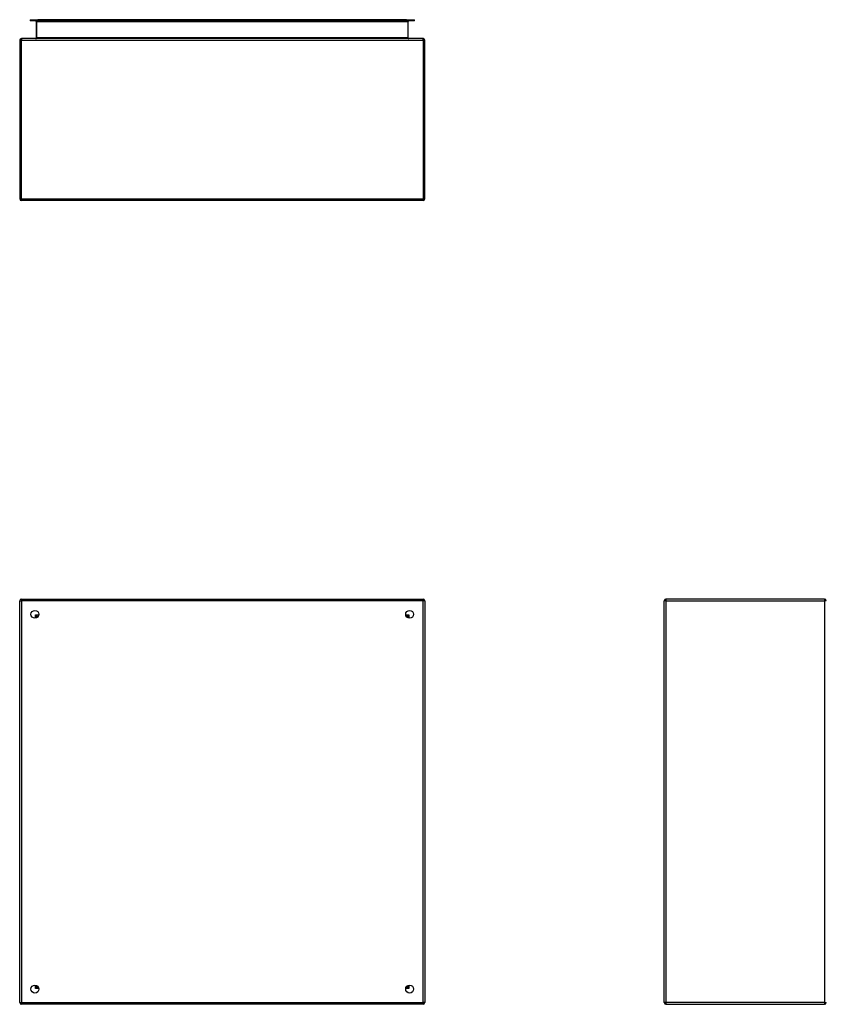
# Model space of a CAD drawing. Header units: inches. Extents: x 9 to 135, y 9 to 88.
# Tile 2 of 56: x 9 to 49, y 39 to 88. Entities that reach past the tile are written whole.
import ezdxf

# ---------------------------------------------------------------- set-up
doc = ezdxf.new("R2010")
doc.units = ezdxf.units.IN
doc.header["$MEASUREMENT"] = 0
doc.layers.add('Visible Edges(ANSI)', color=7, linetype='Continuous', lineweight=25)
doc.layers.add('Visible Tangent Edges(ANSI)', color=7, linetype='Continuous', lineweight=25)

msp = doc.modelspace()

# ---------------------------------------------------------------- linework, layer by layer
at = {"layer": 'Visible Edges(ANSI)'}
for p, q in [((9.814, 87.698), (10.2, 87.698)), ((9.814, 87.698), (9.814, 87.645)), ((10.2, 87.645), (9.814, 87.645)), ((10.116, 87.614), (10.116, 86.798)), ((28.405, 87.698), (10.2, 87.698)), ((10.2, 87.645), (28.405, 87.645)), ((28.405, 87.698), (28.791, 87.698)), ((28.791, 87.645), (28.405, 87.645)), ((28.489, 86.798), (28.489, 87.614)), ((28.791, 87.645), (28.791, 87.698)), ((9.303, 86.683), (9.303, 78.851)), ((29.219, 86.767), (9.387, 86.767)), ((29.303, 78.851), (29.303, 86.683)), ((29.219, 78.767), (9.387, 78.767)), ((9.303, 39.181), (9.303, 59.013)), ((9.387, 59.097), (29.219, 59.097)), ((29.303, 59.013), (29.303, 39.181)), ((41.124, 39.181), (41.124, 59.013)), ((49.04, 59.097), (41.208, 59.097)), ((10.169, 58.2), (10.169, 58.19)), ((10.209, 58.231), (10.2, 58.231)), ((28.405, 58.231), (28.396, 58.231)), ((28.436, 58.2), (28.436, 58.19)), ((10.169, 40.004), (10.169, 39.994)), ((10.2, 39.963), (10.209, 39.963)), ((28.396, 39.963), (28.405, 39.963)), ((28.436, 40.004), (28.436, 39.994)), ((29.219, 39.097), (9.387, 39.097)), ((41.208, 39.097), (49.04, 39.097))]:
    msp.add_line(p, q, dxfattribs=at)
for centre in [(10.053, 58.347), (28.553, 58.347), (10.053, 39.847), (28.553, 39.847)]:
    msp.add_circle(centre, 0.195, dxfattribs=at)
for centre, radius, start, end in [((10.085, 87.614), 0.031, 0, 90), ((28.52, 87.614), 0.031, 90, 180), ((9.387, 86.683), 0.084, 90, 180), ((10.085, 86.798), 0.031, 270, 0), ((28.52, 86.798), 0.031, 180, 270), ((29.219, 86.683), 0.084, 0, 90), ((9.387, 78.851), 0.084, 180, 270), ((29.219, 78.851), 0.084, 270, 0), ((9.387, 59.013), 0.084, 90, 180), ((29.219, 59.013), 0.084, 0, 90), ((41.208, 59.013), 0.084, 90, 180), ((49.04, 59.013), 0.084, 0, 90), ((10.2, 58.2), 0.031, 90, 180), ((28.405, 58.2), 0.031, 0, 90), ((10.2, 39.994), 0.031, 180, 270), ((28.405, 39.994), 0.031, 270, 0), ((9.387, 39.181), 0.084, 180, 270), ((29.219, 39.181), 0.084, 270, 0), ((41.208, 39.181), 0.084, 180, 270), ((49.04, 39.181), 0.084, 270, 0)]:
    msp.add_arc(centre, radius, start, end, dxfattribs=at)
at = {"layer": 'Visible Tangent Edges(ANSI)'}
for p, q in [((10.147, 87.614), (10.116, 87.614)), ((10.147, 87.645), (10.147, 87.614)), ((10.147, 86.798), (10.147, 87.614)), ((10.147, 87.614), (28.458, 87.614)), ((10.2, 87.645), (10.2, 87.698)), ((28.405, 87.698), (28.405, 87.645)), ((28.458, 87.614), (28.458, 87.645)), ((28.458, 87.614), (28.458, 86.798)), ((28.489, 87.614), (28.458, 87.614)), ((9.303, 86.683), (9.387, 86.683)), ((9.387, 86.767), (9.387, 86.683)), ((9.387, 86.683), (29.219, 86.683)), ((9.387, 78.851), (9.387, 86.683)), ((10.147, 86.798), (10.116, 86.798)), ((28.458, 86.798), (10.147, 86.798)), ((28.458, 86.798), (28.489, 86.798)), ((29.219, 86.683), (29.219, 86.767)), ((29.219, 86.683), (29.303, 86.683)), ((29.219, 86.683), (29.219, 78.851)), ((9.303, 78.851), (9.387, 78.851)), ((9.387, 78.851), (9.387, 78.767)), ((9.387, 78.851), (29.219, 78.851)), ((29.219, 78.851), (29.219, 78.767)), ((29.219, 78.851), (29.303, 78.851)), ((9.303, 59.013), (9.387, 59.013)), ((9.387, 59.097), (9.387, 59.013)), ((29.219, 59.013), (9.387, 59.013)), ((9.387, 59.013), (9.387, 39.181)), ((29.219, 59.097), (29.219, 59.013)), ((29.303, 59.013), (29.219, 59.013)), ((29.219, 39.181), (29.219, 59.013)), ((41.208, 59.013), (41.124, 59.013)), ((41.208, 59.097), (41.208, 59.013)), ((41.208, 59.013), (49.04, 59.013)), ((41.208, 59.013), (41.208, 39.181)), ((49.04, 59.097), (49.04, 59.013)), ((49.04, 59.013), (49.04, 39.181)), ((49.124, 59.013), (49.04, 59.013)), ((10.085, 58.315), (10.2, 58.231)), ((10.169, 58.2), (10.085, 58.315)), ((10.085, 58.315), (10.245, 58.315)), ((10.085, 58.155), (10.085, 58.315)), ((28.36, 58.315), (28.52, 58.315)), ((28.405, 58.231), (28.52, 58.315)), ((28.52, 58.315), (28.436, 58.2)), ((28.52, 58.315), (28.52, 58.155)), ((10.085, 39.879), (10.085, 40.039)), ((10.085, 39.879), (10.169, 39.994)), ((10.2, 39.963), (10.085, 39.879)), ((10.245, 39.879), (10.085, 39.879)), ((28.52, 39.879), (28.36, 39.879)), ((28.52, 39.879), (28.405, 39.963)), ((28.436, 39.994), (28.52, 39.879)), ((28.52, 40.039), (28.52, 39.879)), ((9.303, 39.181), (9.387, 39.181)), ((9.387, 39.097), (9.387, 39.181)), ((9.387, 39.181), (29.219, 39.181)), ((29.303, 39.181), (29.219, 39.181)), ((29.219, 39.097), (29.219, 39.181)), ((41.208, 39.181), (41.124, 39.181)), ((49.04, 39.181), (41.208, 39.181)), ((41.208, 39.181), (41.208, 39.097)), ((49.04, 39.181), (49.04, 39.097)), ((49.04, 39.181), (49.124, 39.181))]:
    msp.add_line(p, q, dxfattribs=at)
for centre, major_axis, start_param, end_param in [((10.085, 86.798), (0.062, 0), 4.712389, 6.283185), ((28.52, 86.798), (-0.062, 0), 0, 1.570796)]:
    msp.add_ellipse(centre, major_axis=major_axis, ratio=0.5, start_param=start_param, end_param=end_param, dxfattribs=at)

doc.saveas('drawing.dxf')
